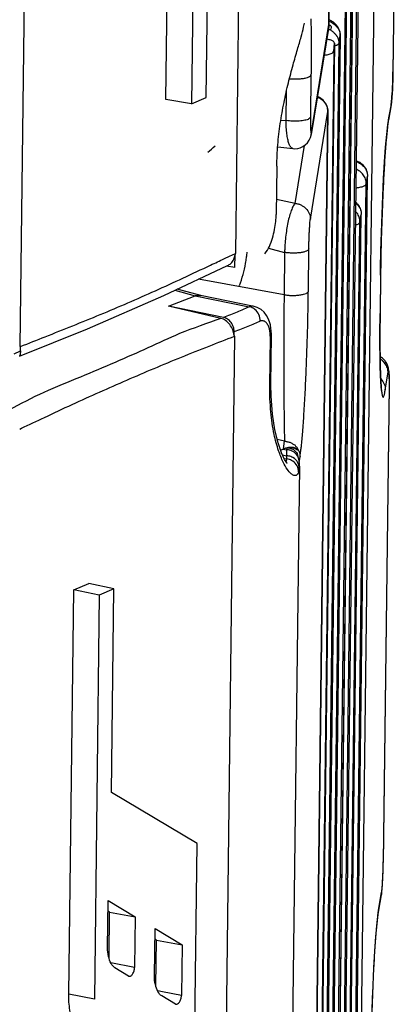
# Model space of a CAD drawing. Header units: inches. Extents: x -1 to 205, y 81 to 217.
# Tile 87 of 108: x 104.709 to 105.641, y 152.456 to 154.911. Entities that reach past the tile are written whole.
import ezdxf

# ---------------------------------------------------------------- set-up
doc = ezdxf.new("R2010")
doc.units = ezdxf.units.IN
doc.header["$LTSCALE"] = 1.1
doc.header["$MEASUREMENT"] = 0
doc.layers.get('0').update_dxf_attribs({"linetype": 'CONTINUOUS'})
doc.layers.add('6_ALL_SURFS', color=7, linetype='CONTINUOUS')
doc.layers.add('7_ALL_FEATURES', color=7, linetype='CONTINUOUS')

msp = doc.modelspace()

# ---------------------------------------------------------------- linework, layer by layer
at = {"color": 7, "linetype": 'Continuous'}
for p, q in [((105.3035, 159.0276), (105.2461, 154.3284)), ((104.7102, 154.096), (104.7677, 158.7952)), ((105.4798, 154.8858), (105.4774, 154.885)), ((105.4818, 154.886), (105.4798, 154.8858)), ((105.4827, 154.8859), (105.4818, 154.886)), ((105.4836, 154.8884), (105.4827, 154.8859)), ((105.484, 154.8914), (105.4836, 154.8884)), ((105.2183, 154.3154), (105.2313, 154.3215)), ((105.2313, 154.3215), (105.2461, 154.3284)), ((105.2436, 154.1222), (105.1861, 149.423)), ((104.709, 153.8904), (104.713, 153.8924)), ((105.4046, 153.8076), (105.4067, 153.8211))]:
    msp.add_line(p, q, dxfattribs=at)
for points, start_tangent, end_tangent in [([(105.4918, 154.8783), (105.4913, 154.8787), (105.4854, 154.8836), (105.4818, 154.886)], (-0.719588, 0.694401), (-0.848612, 0.529016)), ([(105.4974, 154.8719), (105.4965, 154.8731), (105.494, 154.876), (105.4918, 154.8783)], (-0.591377, 0.806395), (-0.719588, 0.694401)), ([(105.5023, 154.8629), (105.5005, 154.867), (105.4986, 154.8701), (105.4974, 154.8719)], (-0.343342, 0.93921), (-0.591377, 0.806395)), ([(105.504, 154.8535), (105.504, 154.8544), (105.5039, 154.8552), (105.5038, 154.857), (105.5031, 154.8604), (105.5023, 154.8629)], (0.012225, 0.999925), (-0.343342, 0.93921)), ([(104.711, 154.0964), (104.7723, 154.1207), (104.8409, 154.1481), (104.9095, 154.176), (104.9781, 154.2052), (105.0467, 154.2355), (105.1153, 154.267), (105.184, 154.2993), (105.2183, 154.3154)], (0.929088, 0.369858), (0.905246, 0.424888)), ([(105.2449, 154.3255), (105.2457, 154.3269), (105.2461, 154.3284)], (0.554435, 0.832227), (0.032159, 0.999483)), ([(105.2099, 154.1665), (105.107, 154.1284), (105.0281, 154.0931), (104.9464, 154.0568), (104.8601, 154.0202), (104.7688, 153.9819), (104.682, 153.938)], (-0.941544, -0.33689), (-0.886403, -0.462914)), ([(105.2425, 154.1242), (105.2392, 154.138), (105.2317, 154.1512), (105.2214, 154.1612), (105.2099, 154.1665)], (-0.057113, 0.998368), (-0.978946, 0.20412)), ([(104.713, 153.8924), (104.7707, 153.9198), (104.8397, 153.952), (104.9078, 153.9829), (104.9755, 154.0126), (105.0433, 154.0417), (105.1116, 154.0699), (105.1806, 154.0976), (105.2436, 154.1222)], (0.901186, 0.433432), (0.933201, 0.359354)), ([(105.2436, 154.1222), (105.2432, 154.1234), (105.2425, 154.1242)], (-0.00604, 0.999982), (-0.798609, 0.60185)), ([(104.7102, 154.096), (104.7107, 154.0956), (104.7112, 154.0958)], (0.571155, -0.820842), (0.736741, 0.676175))]:
    msp.add_spline(points, degree=3, dxfattribs=dict(at, start_tangent=start_tangent, end_tangent=end_tangent))
at = {"layer": '6_ALL_SURFS', "color": 7, "linetype": 'Continuous'}
for p, q in [((105.5374, 151.4875), (105.5745, 154.5209)), ((105.5219, 151.3923), (105.559, 154.4257))]:
    msp.add_line(p, q, dxfattribs=at)
at = {"layer": '7_ALL_FEATURES', "color": 7, "linetype": 'Continuous'}
for p, q in [((105.4788, 154.8996), (105.5361, 159.5882)), ((105.5361, 159.5878), (105.4788, 154.8991)), ((105.173, 154.7173), (105.1843, 155.6354)), ((105.0728, 154.7122), (105.0816, 155.4326)), ((105.1455, 155.4214), (105.1367, 154.7016)), ((105.5536, 155.1581), (105.4962, 150.4695)), ((105.5535, 155.1576), (105.4962, 150.469)), ((105.4932, 150.4504), (105.5505, 155.1391)), ((105.4777, 150.3552), (105.535, 155.0439)), ((105.5381, 155.0629), (105.4807, 150.3743)), ((105.538, 155.0624), (105.4807, 150.3738)), ((105.6413, 155.0524), (105.638, 154.7811)), ((105.6413, 155.0519), (105.638, 154.7806)), ((105.5447, 151.147), (105.592, 155.0137)), ((105.4622, 150.26), (105.5195, 154.9487)), ((105.5226, 154.9677), (105.4652, 150.2791)), ((105.5225, 154.9672), (105.4652, 150.2786)), ((105.4157, 154.8927), (105.4177, 154.9025)), ((105.435, 154.6307), (105.4788, 154.8991)), ((105.4783, 154.8939), (105.4787, 154.8971)), ((105.4787, 154.8971), (105.4788, 154.8994)), ((105.4788, 154.8995), (105.4788, 154.8996)), ((105.4788, 154.8991), (105.4788, 154.8995)), ((105.4828, 154.9091), (105.4789, 154.9105)), ((105.4789, 154.9078), (105.4833, 154.9055)), ((105.479, 154.8963), (105.4798, 154.8969)), ((105.4901, 154.9046), (105.4828, 154.9091)), ((105.4833, 154.9055), (105.4885, 154.9022)), ((105.4885, 154.9022), (105.4915, 154.9)), ((105.496, 154.8992), (105.4901, 154.9046)), ((105.4915, 154.9), (105.4935, 154.8983)), ((105.4935, 154.8983), (105.4978, 154.8941)), ((105.5007, 154.893), (105.496, 154.8992)), ((105.4783, 154.8938), (105.4346, 154.6253)), ((105.507, 154.8725), (105.4497, 150.1839)), ((105.507, 154.872), (105.4497, 150.1834)), ((105.5046, 154.8838), (105.5055, 154.8815)), ((105.505, 154.8598), (105.5069, 154.8721)), ((105.507, 154.8731), (105.507, 154.873)), ((105.507, 154.873), (105.507, 154.8725)), ((105.4924, 154.8523), (105.4335, 150.0344)), ((105.4467, 150.1648), (105.504, 154.8535)), ((105.4905, 154.8326), (105.4924, 154.8523)), ((105.4924, 154.8523), (105.4924, 154.8528)), ((105.504, 154.8535), (105.505, 154.8598)), ((105.4905, 154.8326), (105.4316, 150.0147)), ((105.4336, 150.0349), (105.4922, 154.8325)), ((105.434, 154.7739), (105.4327, 154.6684)), ((105.638, 154.7811), (105.638, 154.7806)), ((105.3724, 154.6598), (105.3733, 154.7336)), ((105.1367, 154.7016), (105.0728, 154.7122)), ((105.1367, 154.7016), (105.173, 154.7173)), ((105.634, 154.705), (105.6273, 154.6661)), ((105.6335, 154.6996), (105.634, 154.705)), ((105.4188, 149.9942), (105.4762, 154.6829)), ((105.4761, 154.6824), (105.4188, 149.9937)), ((105.4324, 154.414), (105.4761, 154.6824)), ((105.4761, 154.6833), (105.4761, 154.6831)), ((105.4761, 154.6831), (105.4761, 154.6826)), ((105.6334, 154.6992), (105.6267, 154.6603)), ((105.6334, 154.6992), (105.6335, 154.6996)), ((105.3592, 154.661), (105.3724, 154.6598)), ((105.4327, 154.6684), (105.4327, 154.6504)), ((105.6251, 154.6495), (105.6267, 154.6602)), ((105.6273, 154.6661), (105.6263, 154.6603)), ((105.6273, 154.6661), (105.6268, 154.6605)), ((105.435, 154.6307), (105.4347, 154.6259)), ((105.4347, 154.6259), (105.4346, 154.6254)), ((105.3512, 154.5942), (105.3892, 154.5897)), ((105.3945, 154.4533), (105.4181, 154.5979)), ((105.3489, 154.546), (105.3474, 154.4259)), ((105.5373, 151.487), (105.5744, 154.5204)), ((105.5714, 154.5019), (105.5744, 154.5204)), ((105.5744, 154.5204), (105.5745, 154.5209)), ((105.5343, 151.4684), (105.5714, 154.5019)), ((105.3945, 154.4533), (105.3478, 154.4628)), ((105.5188, 151.3732), (105.5559, 154.4067)), ((105.5218, 151.3918), (105.5589, 154.4252)), ((105.5559, 154.4067), (105.5589, 154.4252)), ((105.5589, 154.4252), (105.559, 154.4257)), ((105.3278, 154.3418), (105.3684, 154.331)), ((105.4274, 154.2342), (105.4287, 154.3396)), ((105.2445, 154.2932), (105.2449, 154.3255)), ((105.3684, 154.331), (105.3671, 154.2255)), ((105.0673, 154.2233), (105.2264, 154.2981)), ((105.2445, 154.2932), (105.2238, 154.297)), ((105.3671, 154.2255), (105.1538, 154.264)), ((105.6072, 154.2741), (105.606, 154.1783)), ((105.6071, 154.2737), (105.606, 154.1778)), ((105.6072, 154.2741), (105.6071, 154.2737)), ((105.0953, 154.2366), (105.1453, 154.2231)), ((105.16, 154.2234), (105.1006, 154.239)), ((105.0795, 154.197), (105.1453, 154.2231)), ((105.1453, 154.2231), (105.1902, 154.2139)), ((105.2923, 154.1964), (105.1588, 154.2237)), ((105.1902, 154.2139), (105.2801, 154.1956)), ((105.2159, 154.1691), (105.0795, 154.197)), ((105.2099, 154.1665), (105.0795, 154.197)), ((105.2801, 154.1956), (105.2654, 154.1887)), ((105.2923, 154.1964), (105.2922, 154.1964)), ((105.6059, 154.1682), (105.6056, 154.1405)), ((105.606, 154.1778), (105.6059, 154.1682)), ((105.606, 154.1783), (105.606, 154.1783)), ((105.606, 154.1783), (105.606, 154.1778)), ((105.6056, 154.1405), (105.6056, 154.1206)), ((105.2425, 154.1242), (105.2426, 154.1329)), ((105.3315, 153.9992), (105.3329, 154.1184)), ((105.3342, 154.0029), (105.3357, 154.1223)), ((105.3356, 154.1278), (105.3352, 154.1349)), ((105.3357, 154.1223), (105.3356, 154.1278)), ((105.3357, 154.1222), (105.3357, 154.1222)), ((105.6056, 154.1206), (105.6057, 154.0905)), ((104.711, 154.0853), (104.7112, 154.0953)), ((105.6057, 154.0905), (105.6059, 154.0737)), ((104.6953, 154.0784), (104.711, 154.0853)), ((105.6059, 154.0737), (105.6064, 154.0447)), ((105.6064, 154.0447), (105.6068, 154.0298)), ((105.6068, 154.0298), (105.6079, 154.0069)), ((105.619, 153.9887), (105.6257, 154.0324)), ((105.6285, 154.0154), (105.6284, 153.999)), ((105.3315, 153.9992), (105.3342, 154.0029)), ((105.3346, 153.9729), (105.3342, 154.0029)), ((105.6079, 154.0069), (105.6084, 153.9985)), ((105.6084, 153.9985), (105.6089, 153.9923)), ((105.6089, 153.9923), (105.6095, 153.986)), ((105.6284, 153.999), (105.6139, 152.8101)), ((105.6284, 153.9981), (105.6139, 152.8115)), ((105.3684, 153.8602), (105.3498, 153.8646)), ((105.3652, 153.8411), (105.3684, 153.8602)), ((105.3741, 153.8434), (105.3729, 153.8391)), ((105.3893, 153.8439), (105.3876, 153.8443)), ((105.3893, 153.8439), (105.3935, 153.8427)), ((105.3581, 153.8381), (105.3644, 153.8408)), ((105.363, 153.8261), (105.3731, 153.824)), ((105.3644, 153.8408), (105.3729, 153.8391)), ((105.3673, 153.8172), (105.3732, 153.816)), ((105.3984, 153.8399), (105.3995, 153.839)), ((105.3991, 153.8409), (105.4009, 153.8377)), ((105.3995, 153.839), (105.4008, 153.8377)), ((105.4023, 153.8218), (105.4005, 153.8266)), ((105.4043, 153.812), (105.4023, 153.8218)), ((105.4067, 153.8211), (105.4074, 153.8258)), ((105.4074, 153.8258), (105.4088, 153.8368)), ((105.405, 153.7982), (105.3587, 150.0081)), ((105.3772, 153.8154), (105.3732, 153.816)), ((105.4043, 153.812), (105.4043, 153.812)), ((105.405, 153.8028), (105.4043, 153.812)), ((105.405, 153.7981), (105.4048, 153.7926)), ((105.405, 153.7981), (105.405, 153.8028)), ((105.405, 153.7982), (105.405, 153.7981)), ((105.4038, 153.7861), (105.4032, 153.7836)), ((104.8432, 153.4895), (104.881, 153.5059)), ((104.9434, 153.4921), (104.881, 153.5059)), ((104.8309, 152.4814), (104.8432, 153.4895)), ((104.907, 153.4763), (104.8432, 153.4895)), ((104.907, 153.4763), (104.8947, 152.4695)), ((104.9434, 153.4921), (104.907, 153.4763)), ((104.9372, 152.9846), (104.9434, 153.4921)), ((105.1503, 152.8569), (104.9372, 152.9846)), ((105.1433, 152.2949), (105.1503, 152.8569)), ((105.6133, 152.7837), (105.6139, 152.8101)), ((105.6139, 152.8111), (105.6139, 152.8116)), ((104.9276, 152.5975), (104.9291, 152.7152)), ((104.9291, 152.7152), (104.9965, 152.6748)), ((105.6026, 152.6907), (105.6093, 152.7296)), ((105.6032, 152.6965), (105.6099, 152.7354)), ((105.6095, 152.7305), (105.6094, 152.7298)), ((105.6099, 152.7354), (105.6095, 152.7305)), ((104.9327, 152.686), (104.9287, 152.6883)), ((105.6011, 152.6804), (105.6025, 152.69)), ((105.6023, 152.6908), (105.6032, 152.6965)), ((105.6026, 152.6907), (105.6032, 152.6965)), ((104.9313, 152.5722), (104.9327, 152.686)), ((104.9327, 152.686), (104.9965, 152.6748)), ((104.9965, 152.6748), (104.995, 152.5485)), ((105.0443, 152.5275), (105.0457, 152.6453)), ((105.0457, 152.6453), (105.1132, 152.6048)), ((105.0493, 152.616), (105.0454, 152.6184)), ((105.0479, 152.5022), (105.0493, 152.616)), ((105.0493, 152.616), (105.1132, 152.6048)), ((105.1132, 152.6048), (105.1116, 152.4785)), ((104.995, 152.5485), (104.9359, 152.5595)), ((104.98, 152.5268), (104.9459, 152.5473)), ((104.98, 152.5268), (104.9814, 152.5263)), ((104.8947, 152.4695), (104.8309, 152.4814)), ((105.0644, 152.4874), (105.0526, 152.4896)), ((105.0966, 152.4569), (105.0625, 152.4773)), ((105.1116, 152.4785), (105.0644, 152.4874)), ((105.0966, 152.4569), (105.0984, 152.4566))]:
    msp.add_line(p, q, dxfattribs=at)
for points in [[(105.507, 154.8732), (105.5064, 154.8792), (105.5044, 154.8857), (105.5007, 154.893)], [(105.507, 154.8729), (105.507, 154.8754), (105.5066, 154.8783), (105.5058, 154.8816)], [(105.6365, 154.7339), (105.637, 154.7428), (105.6374, 154.7529), (105.6377, 154.7638), (105.6379, 154.775), (105.638, 154.7811)], [(105.6351, 154.7139), (105.6356, 154.7195), (105.6361, 154.7261), (105.6365, 154.7339)], [(105.4711, 154.7016), (105.4646, 154.7104), (105.455, 154.7176), (105.4499, 154.7196)], [(105.4761, 154.6833), (105.4748, 154.6924), (105.4711, 154.7016)], [(105.6335, 154.6997), (105.6338, 154.7017), (105.6342, 154.7051), (105.6347, 154.7091), (105.6351, 154.7139)], [(105.6072, 154.2741), (105.6074, 154.2919), (105.6082, 154.3351), (105.6094, 154.3804), (105.6109, 154.4265), (105.6127, 154.4719), (105.6148, 154.5154), (105.6172, 154.5566), (105.6197, 154.5936), (105.6224, 154.6253), (105.6251, 154.6495)], [(105.3895, 154.5897), (105.3937, 154.5894), (105.4009, 154.59), (105.4074, 154.5919), (105.4137, 154.5948), (105.4196, 154.5989), (105.4249, 154.6042), (105.4295, 154.6107), (105.4326, 154.6177), (105.4341, 154.6231), (105.4346, 154.626)], [(104.708, 154.0727), (104.8777, 154.1404), (105.0673, 154.2233)], [(105.3099, 154.1885), (105.3003, 154.1939), (105.2923, 154.1964)], [(105.3328, 154.1503), (105.3306, 154.1582), (105.3276, 154.1661), (105.3234, 154.1741), (105.3175, 154.1818), (105.3099, 154.1885)], [(105.6073, 154.0198), (105.6071, 154.0257), (105.6069, 154.0321), (105.6066, 154.039), (105.6064, 154.0464), (105.6062, 154.0542), (105.6061, 154.0626), (105.6059, 154.0714), (105.6058, 154.0808), (105.6057, 154.0906), (105.6057, 154.101), (105.6056, 154.1118), (105.6056, 154.123), (105.6056, 154.1347), (105.6057, 154.1469), (105.6058, 154.1595), (105.6059, 154.1725), (105.606, 154.1783)], [(105.3352, 154.1349), (105.3343, 154.1424), (105.3328, 154.1503)], [(105.6151, 154.0643), (105.6134, 154.066), (105.6117, 154.0675), (105.6099, 154.0688), (105.6081, 154.0701), (105.6063, 154.0712), (105.6059, 154.0714)], [(105.6183, 154.0607), (105.6168, 154.0626), (105.6151, 154.0643)], [(105.6263, 154.0448), (105.6256, 154.047), (105.6248, 154.0495), (105.6238, 154.052), (105.6226, 154.0544), (105.6212, 154.0566), (105.6198, 154.0587), (105.6183, 154.0607)], [(105.6285, 154.0155), (105.6284, 154.0172), (105.6284, 154.0202), (105.6283, 154.0229), (105.6283, 154.0255), (105.6282, 154.0279), (105.6281, 154.0302), (105.628, 154.0322), (105.6278, 154.0341), (105.6277, 154.0359), (105.6275, 154.0375), (105.6273, 154.0392), (105.6271, 154.0409), (105.6267, 154.0428), (105.6263, 154.0448)], [(105.6103, 153.984), (105.6103, 153.9839), (105.6102, 153.9842), (105.6101, 153.9851), (105.6098, 153.9865), (105.6096, 153.9884), (105.6093, 153.9908), (105.609, 153.9937), (105.6087, 153.9969), (105.6084, 154.0006), (105.6082, 154.0047), (105.6079, 154.0093), (105.6076, 154.0143), (105.6073, 154.0198)], [(105.3683, 153.815), (105.3604, 153.8315), (105.3519, 153.856), (105.3439, 153.8883), (105.3378, 153.9277), (105.3346, 153.9729)], [(105.374, 153.8058), (105.3748, 153.8053), (105.374, 153.8064), (105.3683, 153.815)], [(105.6139, 152.8092), (105.6139, 152.8099), (105.6139, 152.8115)], [(105.6113, 152.7473), (105.6115, 152.7492), (105.6116, 152.7511), (105.6117, 152.7531), (105.6119, 152.7551), (105.612, 152.7572), (105.6121, 152.7593), (105.6122, 152.7614), (105.6123, 152.7635), (105.6125, 152.7657), (105.6126, 152.7679), (105.6127, 152.7701), (105.6128, 152.7724), (105.6129, 152.7746), (105.613, 152.7769), (105.6131, 152.7792), (105.6131, 152.7815), (105.6132, 152.7837)], [(105.6094, 152.7305), (105.6096, 152.7318), (105.6098, 152.7333), (105.6101, 152.7349), (105.6103, 152.7366), (105.6105, 152.7383), (105.6107, 152.7401), (105.6108, 152.7419), (105.611, 152.7437), (105.6112, 152.7455), (105.6113, 152.7473)], [(105.5831, 152.3045), (105.5834, 152.3243), (105.5842, 152.3676), (105.5854, 152.4129), (105.5869, 152.459), (105.5887, 152.5042), (105.5908, 152.5477), (105.5932, 152.5887), (105.5958, 152.6255), (105.5984, 152.6567), (105.6011, 152.6804)]]:
    msp.add_lwpolyline(points, dxfattribs=at)
for centre, major_axis, ratio, start_param, end_param in [((104.5223, 154.9178), (0.786, -0.1242), 0.607475, -0.497958, -0.454665), ((104.5165, 154.443), (-0.7547, 0.1389), 0.686919, 3.140525, 3.167879), ((104.5165, 154.443), (-0.7547, 0.1389), 0.686919, 3.167879, 3.171822), ((104.5165, 154.443), (-0.7547, 0.1389), 0.686919, 3.171822, 3.194619), ((104.5165, 154.443), (-0.7547, 0.1389), 0.686919, 3.032338, 3.140525)]:
    msp.add_ellipse(centre, major_axis=major_axis, ratio=ratio, start_param=start_param, end_param=end_param, dxfattribs=at)
for points, start_tangent, end_tangent in [([(105.4336, 154.9137), (105.4337, 154.9099), (105.4341, 154.8874), (105.4344, 154.8625), (105.4344, 154.8354), (105.4343, 154.8058), (105.4342, 154.7902), (105.434, 154.7739)], (0.024665, -0.999696), (-0.013379, -0.99991)), ([(105.4798, 154.8969), (105.4815, 154.8974), (105.4816, 154.8974)], (0.851889, 0.523723), (0.968577, -0.248715)), ([(105.4816, 154.8974), (105.4835, 154.8955)], (0.968577, -0.248715), (0.440972, -0.897521)), ([(105.3489, 154.546), (105.3514, 154.5988), (105.3576, 154.6523), (105.3668, 154.7047), (105.3778, 154.754), (105.3895, 154.7985), (105.4004, 154.837), (105.4095, 154.8686), (105.4157, 154.8927)], (0.012235, 0.999925), (0.2221, 0.975024)), ([(105.4835, 154.8955), (105.484, 154.8914)], (0.440972, -0.897521), (-0.054237, -0.998528)), ([(105.4978, 154.8941), (105.4995, 154.8921), (105.5035, 154.886), (105.5046, 154.8838)], (0.669051, -0.743217), (0.402771, -0.915301)), ([(105.5055, 154.8815), (105.5061, 154.8795), (105.507, 154.8731)], (0.328641, -0.944455), (0.013049, -0.999915)), ([(105.4925, 154.8528), (105.4907, 154.8562), (105.4845, 154.8598), (105.4746, 154.8625)], (-0.01971, 0.999806), (-0.980381, 0.197112)), ([(105.4925, 154.8459), (105.4951, 154.8468), (105.498, 154.848), (105.4996, 154.8488)], (0.960285, 0.27902), (0.870378, 0.492384)), ([(105.4996, 154.8488), (105.5022, 154.8506), (105.5034, 154.8521), (105.504, 154.8535)], (0.870378, 0.492384), (0.159737, 0.98716)), ([(105.4668, 154.8229), (105.4764, 154.8244), (105.4866, 154.828), (105.4905, 154.8326)], (0.993194, 0.116476), (0.095813, 0.995399)), ([(105.3806, 154.7642), (105.3826, 154.764), (105.3923, 154.7635), (105.4028, 154.7636), (105.4131, 154.7646), (105.4219, 154.7663), (105.4284, 154.7686), (105.4324, 154.7711), (105.434, 154.7739)], (0.993591, -0.113036), (0.16561, 0.986191)), ([(105.638, 154.7806), (105.6379, 154.7773), (105.6379, 154.7741), (105.6377, 154.7677), (105.6376, 154.7615), (105.6374, 154.7555), (105.637, 154.7441), (105.6365, 154.7337), (105.6362, 154.7289)], (-0.010774, -0.999942), (-0.062623, -0.998037)), ([(105.6362, 154.7289), (105.6359, 154.7245), (105.6353, 154.7165), (105.6346, 154.71), (105.6343, 154.7073), (105.6341, 154.7061), (105.634, 154.705)], (-0.062623, -0.998037), (-0.147523, -0.989059)), ([(105.4497, 154.7182), (105.4522, 154.7171), (105.4589, 154.7133), (105.4648, 154.7086), (105.4697, 154.703), (105.4732, 154.6966)], (0.923606, -0.383344), (0.399236, -0.916848)), ([(105.4732, 154.6966), (105.4754, 154.6898), (105.4761, 154.6833)], (0.399236, -0.916848), (0.008217, -0.999966)), ([(105.4327, 154.6684), (105.429, 154.664), (105.419, 154.6605), (105.4047, 154.6584), (105.3881, 154.6581), (105.3724, 154.6598)], (-0.152855, -0.988249), (-0.990111, 0.140289)), ([(105.3892, 154.5897), (105.389, 154.5898), (105.3868, 154.5906), (105.3846, 154.5923), (105.3826, 154.5949), (105.379, 154.6025), (105.3762, 154.6131), (105.374, 154.6264), (105.3726, 154.6421), (105.3724, 154.6507), (105.3724, 154.6552), (105.3724, 154.6598)], (-0.994332, 0.106318), (0.012246, 0.999925)), ([(105.6263, 154.6603), (105.6257, 154.6559), (105.6242, 154.6432), (105.621, 154.6102), (105.6178, 154.5673), (105.6148, 154.5163), (105.6122, 154.46), (105.61, 154.3998), (105.6082, 154.3372), (105.6076, 154.3054), (105.6074, 154.2895), (105.6071, 154.2737)], (-0.14622, -0.989252), (-0.011022, -0.999939)), ([(105.4327, 154.6504), (105.4327, 154.648), (105.4329, 154.6403), (105.433, 154.6372), (105.4332, 154.6345), (105.4333, 154.6323), (105.4335, 154.6305), (105.4336, 154.6298), (105.4338, 154.6292), (105.4339, 154.6288), (105.4339, 154.6287)], (0.010015, -0.99995), (0.342218, -0.939621)), ([(105.4339, 154.6287), (105.434, 154.6285), (105.4342, 154.6283), (105.4344, 154.6284), (105.4346, 154.6287), (105.4348, 154.6294), (105.4349, 154.63), (105.435, 154.6307)], (0.342218, -0.939621), (0.186617, 0.982433)), ([(105.5464, 154.5596), (105.5552, 154.5556), (105.5658, 154.5463)], (0.954315, -0.298804), (0.622264, -0.782807)), ([(105.5465, 154.5575), (105.5577, 154.552), (105.5668, 154.5434), (105.5726, 154.5325)], (0.950901, -0.309496), (0.309313, -0.95096)), ([(105.5714, 154.5019), (105.5696, 154.5138), (105.564, 154.5246), (105.5553, 154.5333), (105.5461, 154.5383)], (0.012225, 0.999925), (-0.931388, 0.364028)), ([(105.5658, 154.5463), (105.5724, 154.5342), (105.5745, 154.5209)], (0.622264, -0.782807), (-0.012225, -0.999925)), ([(105.5726, 154.5325), (105.5744, 154.5204)], (0.309313, -0.95096), (-0.014987, -0.999888)), ([(105.5454, 154.492), (105.5501, 154.4925), (105.561, 154.4948), (105.5684, 154.498), (105.5714, 154.5019)], (0.99544, 0.095387), (0.160778, 0.986991)), ([(105.5454, 154.4562), (105.5503, 154.4511)], (0.750426, -0.660954), (0.622264, -0.782807)), ([(105.3945, 154.4533), (105.392, 154.4502), (105.3895, 154.4462), (105.3849, 154.4354), (105.3805, 154.4217), (105.3766, 154.4056), (105.3734, 154.3879), (105.3708, 154.3692), (105.3691, 154.35), (105.3686, 154.3404), (105.3684, 154.3357), (105.3684, 154.331)], (-0.698841, -0.715277), (-0.012192, -0.999926)), ([(105.3945, 154.4533), (105.3964, 154.4531), (105.3982, 154.4528), (105.402, 154.452), (105.4056, 154.4509), (105.4091, 154.4493), (105.4155, 154.4454), (105.4212, 154.4405), (105.4294, 154.4282), (105.4317, 154.4213), (105.4324, 154.414)], (0.99801, -0.063056), (-0.011711, -0.999931)), ([(105.5559, 154.4067), (105.5541, 154.4186), (105.5485, 154.4294), (105.545, 154.4335)], (0.012225, 0.999925), (-0.695421, 0.718603)), ([(105.5452, 154.4546), (105.5513, 154.4482), (105.5571, 154.4373)], (0.770363, -0.637606), (0.309313, -0.95096)), ([(105.5503, 154.4511), (105.5569, 154.439), (105.559, 154.4257)], (0.622264, -0.782807), (-0.012225, -0.999925)), ([(105.5571, 154.4373), (105.5589, 154.4252)], (0.309313, -0.95096), (-0.014987, -0.999888)), ([(105.3195, 154.3278), (105.3303, 154.346), (105.3382, 154.3668), (105.3433, 154.3879), (105.3462, 154.408), (105.3474, 154.4259)], (0.614636, 0.788811), (0.012225, 0.999925)), ([(105.4287, 154.3396), (105.4287, 154.3425), (105.4288, 154.3454), (105.4289, 154.3513), (105.4292, 154.363), (105.4296, 154.3743), (105.4301, 154.3848), (105.4307, 154.3944), (105.4312, 154.4027), (105.4318, 154.4093), (105.4321, 154.4119), (105.4324, 154.414)], (0.010997, 0.99994), (0.144762, 0.989467)), ([(105.5443, 154.3993), (105.5455, 154.3996), (105.5529, 154.4029), (105.5559, 154.4067)], (0.96595, 0.25873), (0.160778, 0.986991)), ([(105.4287, 154.3396), (105.4269, 154.3367), (105.425, 154.3354), (105.4225, 154.3341), (105.416, 154.3319), (105.4077, 154.3303), (105.3982, 154.3294), (105.388, 154.3292), (105.3828, 154.3294), (105.3778, 154.3297), (105.3729, 154.3303), (105.3706, 154.3306), (105.3684, 154.331)], (-0.15571, -0.987803), (-0.984153, 0.177322)), ([(105.2264, 154.2981), (105.2344, 154.3035), (105.2418, 154.3138)], (0.905475, 0.4244), (0.423651, 0.905825)), ([(105.2418, 154.3138), (105.2449, 154.3255)], (0.423651, 0.905825), (0.08256, 0.996586)), ([(105.3671, 154.2255), (105.3714, 154.2249), (105.376, 154.2243), (105.3857, 154.2238), (105.3962, 154.2239), (105.4065, 154.2249), (105.4153, 154.2266), (105.4218, 154.2289), (105.4241, 154.2302), (105.4258, 154.2314), (105.4274, 154.2342)], (0.984146, -0.17736), (0.156226, 0.987721)), ([(105.4088, 153.8368), (105.41, 153.847), (105.4133, 153.8828), (105.4165, 153.9285), (105.4196, 153.9821), (105.4223, 154.041), (105.4245, 154.1034), (105.4263, 154.1683), (105.4269, 154.2012), (105.4272, 154.2177), (105.4274, 154.2342)], (0.118463, 0.992959), (0.011058, 0.999939)), ([(105.1453, 154.2231), (105.1477, 154.2236), (105.1503, 154.224), (105.1531, 154.2242), (105.1562, 154.2241), (105.1588, 154.2237)], (0.930122, 0.367251), (0.979093, -0.203414)), ([(105.3671, 154.2255), (105.3669, 154.2109), (105.3667, 154.1962), (105.3664, 154.167), (105.3661, 154.1094), (105.3661, 154.0541), (105.3663, 154.0022), (105.3666, 153.9552), (105.3671, 153.9151), (105.3675, 153.8833), (105.3679, 153.8706), (105.3681, 153.8651), (105.3684, 153.8602)], (-0.015114, -0.999886), (0.076126, -0.997098)), ([(105.2654, 154.1887), (105.2498, 154.182), (105.2333, 154.1755), (105.2159, 154.1691)], (-0.912257, -0.409619), (-0.943934, -0.330135)), ([(105.2922, 154.1964), (105.2884, 154.1968), (105.2843, 154.1965), (105.2801, 154.1956)], (-0.979863, 0.199673), (-0.967932, -0.251214)), ([(105.2903, 154.1917), (105.2801, 154.1956)], (-0.858445, 0.512905), (-0.985859, 0.16758)), ([(105.3041, 154.1759), (105.2942, 154.189), (105.2903, 154.1917)], (-0.418022, 0.908437), (-0.858445, 0.512905)), ([(105.2426, 154.1329), (105.2407, 154.145), (105.235, 154.1562), (105.2262, 154.1647), (105.2159, 154.1691)], (0.012225, 0.999925), (-0.979835, 0.199807)), ([(105.3077, 154.1599), (105.3041, 154.1759)], (0.005912, 0.999983), (-0.418022, 0.908437)), ([(105.3258, 154.1519), (105.3229, 154.1555), (105.3196, 154.1583), (105.3163, 154.1598), (105.3132, 154.1604), (105.3103, 154.1603), (105.3075, 154.1598)], (-0.531108, 0.847304), (-0.97045, -0.241303)), ([(105.3075, 154.1598), (105.2928, 154.1529), (105.277, 154.1461), (105.2602, 154.1394), (105.2426, 154.1329)], (-0.89735, -0.44132), (-0.942928, -0.332996)), ([(105.3318, 154.1337), (105.3309, 154.1383), (105.3296, 154.1431), (105.3279, 154.1477), (105.3258, 154.1519)], (-0.156893, 0.987616), (-0.531108, 0.847304)), ([(105.3329, 154.1192), (105.3329, 154.1207), (105.3327, 154.1247), (105.3324, 154.1292), (105.3318, 154.1337)], (0.24765, 0.96885), (-0.156893, 0.987616)), ([(105.3329, 154.1184), (105.3355, 154.1211), (105.3356, 154.1222)], (0.853988, 0.520292), (-0.02267, 0.999743)), ([(104.711, 154.0853), (104.7089, 154.074), (104.7083, 154.0725)], (-0.012225, -0.999925), (-0.422158, -0.906522)), ([(105.623, 154.046), (105.6227, 154.0466), (105.6144, 154.0589), (105.6086, 154.0638), (105.6062, 154.0654)], (-0.382158, 0.924097), (-0.849062, 0.528294)), ([(105.6257, 154.0324), (105.6256, 154.0361), (105.625, 154.0396), (105.623, 154.046)], (0.011441, 0.999935), (-0.382158, 0.924097)), ([(105.608, 154.0155), (105.6163, 154.0027), (105.6184, 153.9956), (105.619, 153.9887)], (0.699721, -0.714416), (-0.011285, -0.999936)), ([(105.6257, 154.0324), (105.6261, 154.0341), (105.6264, 154.0353), (105.6265, 154.0357), (105.6266, 154.036), (105.6268, 154.0362), (105.6269, 154.0362), (105.6272, 154.036), (105.6274, 154.0352), (105.6277, 154.0339), (105.6279, 154.0321), (105.628, 154.0298), (105.6282, 154.0269), (105.6284, 154.0195), (105.6285, 154.0154)], (0.163081, 0.986613), (0.00883, -0.999961)), ([(105.3535, 153.8362), (105.3424, 153.8773), (105.3341, 153.9328), (105.3315, 153.9992)], (-0.319936, 0.947439), (0.012073, 0.999927)), ([(105.6095, 153.986), (105.61, 153.9819), (105.6106, 153.9781), (105.6112, 153.975), (105.6118, 153.9727), (105.6125, 153.9711), (105.6132, 153.9703), (105.6135, 153.9701), (105.6138, 153.9701), (105.6145, 153.9707), (105.6152, 153.972), (105.616, 153.974), (105.6167, 153.9767), (105.6175, 153.9801), (105.6182, 153.9841), (105.619, 153.9887)], (0.110072, -0.993924), (0.154277, 0.988028)), ([(105.3645, 153.8409), (105.3783, 153.8451)], (0.917335, 0.398117), (0.987945, 0.154804)), ([(105.3645, 153.8409), (105.373, 153.8437), (105.3779, 153.8446)], (0.919759, 0.392483), (0.99344, 0.114352)), ([(105.3684, 153.8602), (105.372, 153.8598), (105.3757, 153.8591), (105.3827, 153.8568)], (0.998581, -0.053252), (0.919754, -0.392495)), ([(105.3742, 153.8434), (105.3845, 153.8445), (105.3893, 153.8439)], (0.972256, 0.23392), (0.979997, -0.199012)), ([(105.3742, 153.8434), (105.3817, 153.8432), (105.3904, 153.8392), (105.3976, 153.8319)], (0.972774, 0.231758), (0.567341, -0.823483)), ([(105.3779, 153.8446), (105.3808, 153.8448), (105.3876, 153.8443)], (0.99344, 0.114352), (0.979401, -0.201925)), ([(105.3783, 153.8451), (105.3896, 153.8451), (105.3898, 153.8451)], (0.987945, 0.154804), (0.979921, -0.199385)), ([(105.3827, 153.8568), (105.383, 153.8567), (105.3898, 153.853), (105.3958, 153.848), (105.3959, 153.8478)], (0.919754, -0.392495), (0.696539, -0.717519)), ([(105.3898, 153.8451), (105.3991, 153.8409)], (0.979921, -0.199385), (0.78442, -0.620231)), ([(105.3935, 153.8427), (105.3984, 153.8399)], (0.927875, -0.372892), (0.795808, -0.605549)), ([(105.3959, 153.8478), (105.4006, 153.842), (105.404, 153.8352), (105.4042, 153.8347)], (0.696539, -0.717519), (0.354182, -0.935176)), ([(105.365, 153.8078), (105.3535, 153.8362)], (-0.437433, 0.899251), (-0.319936, 0.947439)), ([(105.3825, 153.8376), (105.3729, 153.8391)], (-0.954994, 0.296626), (-0.999964, 0.008442)), ([(105.3729, 153.8391), (105.3734, 153.8316), (105.3731, 153.824)], (0.119884, -0.992788), (-0.086867, -0.99622)), ([(105.3789, 153.8234), (105.3731, 153.824)], (-0.979867, 0.199652), (-0.999666, 0.025834)), ([(105.3731, 153.824), (105.3733, 153.8209), (105.3733, 153.8182), (105.3732, 153.816)], (0.081413, -0.99668), (-0.082413, -0.996598)), ([(105.4007, 153.808), (105.3891, 153.8195), (105.3789, 153.8234)], (-0.499697, 0.8662), (-0.979867, 0.199652)), ([(105.3888, 153.8348), (105.3825, 153.8376)], (-0.871479, 0.490433), (-0.954994, 0.296626)), ([(105.4043, 153.812), (105.4004, 153.8235), (105.3888, 153.8348)], (-0.123362, 0.992362), (-0.871479, 0.490433)), ([(105.3976, 153.8319), (105.4005, 153.8267)], (0.567341, -0.823483), (0.405719, -0.913998)), ([(105.4042, 153.8347), (105.4061, 153.8281), (105.4062, 153.8277)], (0.354182, -0.935176), (0.174167, -0.984716)), ([(105.4062, 153.8277), (105.4067, 153.8211)], (0.174167, -0.984716), (-0.011585, -0.999933)), ([(105.4032, 153.7836), (105.4007, 153.7783), (105.3969, 153.7751), (105.3916, 153.775), (105.3845, 153.7793), (105.3755, 153.7896), (105.365, 153.8078)], (-0.291115, -0.956688), (-0.437433, 0.899251)), ([(105.3732, 153.816), (105.3723, 153.8113), (105.3717, 153.8101)], (-0.082071, -0.996626), (-0.493352, -0.86983)), ([(105.4032, 153.7836), (105.3994, 153.799), (105.3885, 153.8108), (105.3772, 153.8154)], (0.017177, 0.999852), (-0.978628, 0.20564)), ([(105.4048, 153.7926), (105.4007, 153.808)], (0.012135, 0.999926), (-0.499697, 0.8662)), ([(105.4048, 153.7926), (105.4044, 153.789), (105.4038, 153.7861)], (-0.0869, -0.996217), (-0.216558, -0.97627)), ([(105.6099, 152.7354), (105.6111, 152.7458), (105.6122, 152.7604), (105.613, 152.7777), (105.6133, 152.7837)], (0.153208, 0.988194), (0.036686, 0.999327)), ([(105.5831, 152.3041), (105.5833, 152.32), (105.5835, 152.3359), (105.5842, 152.3677), (105.5859, 152.4302), (105.5881, 152.4903), (105.5907, 152.5466), (105.5937, 152.5976), (105.5969, 152.6406), (105.5985, 152.6584), (105.6001, 152.6735), (105.6016, 152.6862), (105.6023, 152.6908)], (0.010945, 0.99994), (0.145843, 0.989308)), ([(104.9459, 152.5473), (104.9365, 152.5581), (104.93, 152.5757), (104.9276, 152.5975)], (-0.857646, 0.514241), (0.012217, 0.999925)), ([(104.9814, 152.5263), (104.9846, 152.5267), (104.9896, 152.5314), (104.9935, 152.5396), (104.995, 152.5485)], (0.986879, -0.161464), (0.01698, 0.999856)), ([(105.0625, 152.4773), (105.0531, 152.4882), (105.0466, 152.5057), (105.0443, 152.5275)], (-0.857699, 0.514151), (0.012225, 0.999925)), ([(104.874, 152.3631), (104.8561, 152.3807), (104.8423, 152.4072), (104.8338, 152.4415), (104.8309, 152.4814)], (-0.857759, 0.514053), (0.012219, 0.999925)), ([(105.0984, 152.4565), (105.1016, 152.4573), (105.1064, 152.4617), (105.1099, 152.4694), (105.1116, 152.4785)], (1, 0.000663), (0.012225, 0.999925))]:
    msp.add_spline(points, degree=3, dxfattribs=dict(at, start_tangent=start_tangent, end_tangent=end_tangent))

doc.saveas('drawing.dxf')
